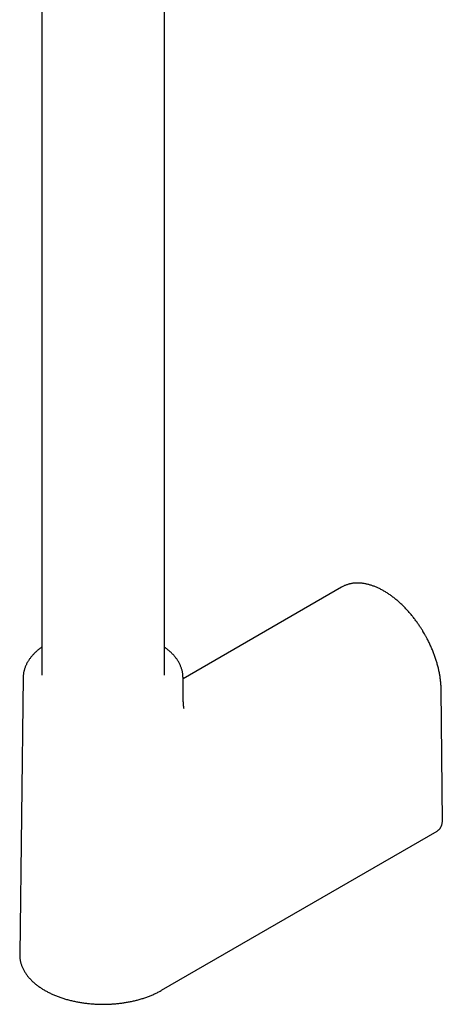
# Model space of a CAD drawing. Header units: millimetres. Extents: x 8 to 839, y 12 to 2009.
# Tile 1 of 22: x 689 to 765, y 134 to 311. Entities that reach past the tile are written whole.
import ezdxf

# ---------------------------------------------------------------- set-up
doc = ezdxf.new("R2010")
doc.units = ezdxf.units.MM

msp = doc.modelspace()

# ---------------------------------------------------------------- linework, layer by layer
at = {"color": 7, "linetype": 'Continuous', "lineweight": 30}
for p, q in [((692.65, 343.04), (692.65, 192.95)), ((714.65, 192.95), (714.65, 340.58)), ((746.51, 208.79), (718.01, 192.33)), ((746.51, 208.79), (746.51, 208.78)), ((689.29, 192.61), (688.66, 142.81)), ((689.29, 192.6), (689.29, 192.61)), ((718.06, 188.36), (718.01, 192.61)), ((764.6, 166.63), (764.38, 190.41)), ((714.15, 136.39), (763.65, 164.97)), ((688.66, 142.81), (688.66, 142.66))]:
    msp.add_line(p, q, dxfattribs=at)
for points, knots in [([(761.38, 200.42), (761.31, 200.54), (761.21, 200.7), (761.06, 200.95), (760.93, 201.16), (760.78, 201.4), (760.61, 201.66), (760.43, 201.93), (760.25, 202.2), (760.05, 202.47), (759.85, 202.75), (759.64, 203.03), (759.43, 203.31), (759.21, 203.58), (758.98, 203.85), (758.76, 204.12), (758.52, 204.39), (758.28, 204.65), (758.04, 204.91), (757.8, 205.17), (757.55, 205.42), (757.3, 205.66), (757.04, 205.9), (756.79, 206.13), (756.53, 206.36), (756.26, 206.58), (756, 206.79), (755.73, 207), (755.47, 207.2), (755.2, 207.39), (754.93, 207.57), (754.66, 207.75), (754.38, 207.92), (754.11, 208.08), (753.84, 208.24), (753.56, 208.38), (753.29, 208.52), (753.02, 208.65), (752.74, 208.77), (752.47, 208.88), (752.2, 208.98), (751.92, 209.08), (751.65, 209.16), (751.38, 209.24), (751.11, 209.31), (750.85, 209.37), (750.58, 209.42), (750.32, 209.46), (750.06, 209.49), (749.8, 209.51), (749.54, 209.52), (749.29, 209.52), (749.04, 209.51), (748.79, 209.49), (748.54, 209.47), (748.3, 209.43), (748.06, 209.38), (747.83, 209.33), (747.6, 209.26), (747.37, 209.18), (747.15, 209.1), (746.93, 209), (746.72, 208.9), (746.58, 208.82), (746.51, 208.78)], [0, 0, 0, 0, 0.018304, 0.025602, 0.037734, 0.050316, 0.063806, 0.077882, 0.092415, 0.1073, 0.122466, 0.137856, 0.153432, 0.16916, 0.185017, 0.200982, 0.217041, 0.23318, 0.249388, 0.265658, 0.281982, 0.298353, 0.314766, 0.331218, 0.347703, 0.36422, 0.380764, 0.397333, 0.413926, 0.43054, 0.447173, 0.463824, 0.480491, 0.497174, 0.51387, 0.53058, 0.547301, 0.564032, 0.580773, 0.597522, 0.614278, 0.63104, 0.647807, 0.664578, 0.681351, 0.698125, 0.714899, 0.731672, 0.748442, 0.76521, 0.781974, 0.798735, 0.815492, 0.832246, 0.848998, 0.865751, 0.882507, 0.89927, 0.916045, 0.932837, 0.949651, 0.966495, 0.983376, 1, 1, 1, 1]), ([(764.38, 190.41), (764.38, 190.42), (764.38, 190.53), (764.38, 190.75), (764.36, 191.07), (764.34, 191.4), (764.31, 191.72), (764.28, 192.05), (764.23, 192.39), (764.19, 192.72), (764.13, 193.06), (764.07, 193.4), (764, 193.74), (763.92, 194.08), (763.84, 194.42), (763.75, 194.77), (763.65, 195.11), (763.55, 195.46), (763.44, 195.8), (763.33, 196.15), (763.21, 196.49), (763.08, 196.83), (762.95, 197.18), (762.81, 197.52), (762.67, 197.86), (762.52, 198.2), (762.36, 198.53), (762.21, 198.86), (762.05, 199.18), (761.89, 199.48), (761.76, 199.74), (761.63, 199.96), (761.51, 200.18), (761.42, 200.33), (761.38, 200.42)], [0, 0, 0, 0, 0.002833, 0.036679, 0.070517, 0.104347, 0.138167, 0.171976, 0.205774, 0.23956, 0.273333, 0.307093, 0.340839, 0.374571, 0.408286, 0.441983, 0.475662, 0.50932, 0.542954, 0.576561, 0.610135, 0.643669, 0.677153, 0.710571, 0.7439, 0.777102, 0.810108, 0.84279, 0.874869, 0.905598, 0.933226, 0.953072, 0.97518, 1, 1, 1, 1]), ([(692.65, 198.02), (692.6, 197.99), (692.47, 197.89), (692.26, 197.74), (692.04, 197.56), (691.82, 197.38), (691.6, 197.19), (691.4, 197), (691.2, 196.8), (691.02, 196.6), (690.84, 196.4), (690.67, 196.2), (690.51, 195.99), (690.36, 195.78), (690.22, 195.57), (690.09, 195.35), (689.97, 195.13), (689.85, 194.91), (689.75, 194.69), (689.66, 194.46), (689.58, 194.24), (689.5, 194.01), (689.44, 193.78), (689.39, 193.55), (689.35, 193.32), (689.32, 193.08), (689.3, 192.85), (689.29, 192.69), (689.29, 192.6), (689.29, 192.6)], [0, 0, 0, 0, 0.023761, 0.062645, 0.101547, 0.140465, 0.179396, 0.218337, 0.257284, 0.296236, 0.335189, 0.37414, 0.413086, 0.452026, 0.490957, 0.529878, 0.56879, 0.607693, 0.64659, 0.685485, 0.724383, 0.763294, 0.802226, 0.841192, 0.880205, 0.919281, 0.958438, 0.997692, 1, 1, 1, 1]), ([(718, 192.61), (718, 192.64), (718, 192.75), (717.99, 192.94), (717.97, 193.18), (717.93, 193.42), (717.89, 193.65), (717.83, 193.89), (717.76, 194.13), (717.68, 194.37), (717.58, 194.6), (717.48, 194.84), (717.36, 195.07), (717.24, 195.31), (717.1, 195.54), (716.95, 195.77), (716.78, 196), (716.61, 196.22), (716.42, 196.44), (716.23, 196.66), (716.02, 196.88), (715.8, 197.09), (715.58, 197.29), (715.35, 197.49), (715.12, 197.68), (714.88, 197.86), (714.73, 197.97), (714.65, 198.02)], [0, 0, 0, 0, 0.015882, 0.055445, 0.095157, 0.135034, 0.175092, 0.215346, 0.255806, 0.296481, 0.337377, 0.378496, 0.419835, 0.461392, 0.503157, 0.545121, 0.587272, 0.629596, 0.672078, 0.714703, 0.757457, 0.800323, 0.843289, 0.881919, 0.924921, 0.963578, 1, 1, 1, 1]), ([(718.2, 186.98), (718.2, 186.98), (718.2, 186.98), (718.19, 186.99), (718.18, 187.03), (718.18, 187.07), (718.17, 187.08), (718.17, 187.11), (718.16, 187.13), (718.16, 187.15), (718.16, 187.17), (718.15, 187.19), (718.15, 187.21), (718.14, 187.23), (718.14, 187.26), (718.14, 187.28), (718.13, 187.3), (718.13, 187.33), (718.13, 187.35), (718.12, 187.39), (718.12, 187.43), (718.11, 187.47), (718.11, 187.5), (718.1, 187.53), (718.1, 187.56), (718.1, 187.6), (718.09, 187.64), (718.09, 187.67), (718.09, 187.7), (718.09, 187.73), (718.08, 187.77), (718.08, 187.81), (718.08, 187.84), (718.08, 187.89), (718.07, 187.94), (718.07, 188.01), (718.07, 188.06), (718.07, 188.1), (718.06, 188.14), (718.06, 188.19), (718.06, 188.27), (718.06, 188.32), (718.06, 188.35)], [0, 0, 0, 0, 0.000191, 0.119195, 0.236624, 0.263315, 0.289417, 0.315418, 0.345008, 0.365856, 0.388273, 0.411982, 0.431368, 0.444762, 0.460265, 0.479773, 0.498668, 0.515794, 0.530808, 0.552703, 0.582957, 0.60964, 0.626712, 0.643086, 0.659798, 0.679646, 0.700391, 0.715665, 0.72783, 0.744502, 0.764891, 0.783391, 0.798932, 0.81217, 0.84156, 0.870168, 0.894306, 0.905958, 0.918922, 0.938492, 0.965467, 1, 1, 1, 1]), ([(763.65, 164.97), (763.7, 165), (763.8, 165.06), (763.94, 165.18), (764.05, 165.29), (764.14, 165.4), (764.22, 165.51), (764.29, 165.62), (764.35, 165.72), (764.41, 165.84), (764.47, 165.97), (764.52, 166.12), (764.56, 166.27), (764.59, 166.45), (764.59, 166.57), (764.6, 166.63)], [0, 0, 0, 0, 0.104161, 0.195068, 0.273319, 0.340601, 0.404382, 0.465982, 0.525474, 0.5853, 0.660266, 0.728535, 0.807587, 0.8979, 1, 1, 1, 1]), ([(688.66, 142.65), (688.66, 142.65), (688.66, 142.56), (688.66, 142.4), (688.68, 142.16), (688.72, 141.91), (688.76, 141.67), (688.82, 141.43), (688.88, 141.19), (688.96, 140.94), (689.05, 140.7), (689.15, 140.46), (689.26, 140.22), (689.39, 139.98), (689.52, 139.75), (689.67, 139.51), (689.83, 139.28), (690, 139.05), (690.18, 138.82), (690.38, 138.59), (690.58, 138.37), (690.8, 138.15), (691.02, 137.93), (691.26, 137.72), (691.5, 137.52), (691.74, 137.33), (691.99, 137.14), (692.25, 136.96), (692.5, 136.79), (692.76, 136.62), (693.03, 136.46), (693.31, 136.3), (693.59, 136.15), (693.88, 136), (694.17, 135.85), (694.47, 135.71), (694.78, 135.58), (695.09, 135.44), (695.41, 135.32), (695.73, 135.2), (696.06, 135.08), (696.39, 134.97), (696.73, 134.86), (697.07, 134.76), (697.42, 134.67), (697.77, 134.58), (698.12, 134.49), (698.48, 134.41), (698.84, 134.34), (699.2, 134.27), (699.57, 134.2), (699.93, 134.15), (700.3, 134.09), (700.67, 134.05), (701.04, 134.01), (701.41, 133.97), (701.78, 133.94), (702.14, 133.92), (702.49, 133.9), (702.8, 133.89), (703.07, 133.88), (703.35, 133.87), (703.54, 133.87), (703.65, 133.87)], [0, 0, 0, 0, 0.000657, 0.017595, 0.034593, 0.051656, 0.068792, 0.086007, 0.103304, 0.120687, 0.13816, 0.155724, 0.173378, 0.191121, 0.20895, 0.226862, 0.244853, 0.262917, 0.281048, 0.299241, 0.31749, 0.335787, 0.354129, 0.372509, 0.390923, 0.407465, 0.42588, 0.442429, 0.45898, 0.475531, 0.49208, 0.508626, 0.52517, 0.541709, 0.558245, 0.574776, 0.591302, 0.607822, 0.624337, 0.640846, 0.657348, 0.673844, 0.690333, 0.706814, 0.723287, 0.739751, 0.756206, 0.772649, 0.789079, 0.805494, 0.821891, 0.838265, 0.854608, 0.870912, 0.887159, 0.90332, 0.919342, 0.935113, 0.950353, 0.964881, 0.975163, 0.985628, 1, 1, 1, 1]), ([(703.65, 133.87), (703.79, 133.87), (703.99, 133.88), (704.28, 133.88), (704.53, 133.89), (704.82, 133.9), (705.13, 133.92), (705.45, 133.94), (705.78, 133.96), (706.12, 133.99), (706.47, 134.03), (706.81, 134.07), (707.17, 134.12), (707.52, 134.17), (707.87, 134.23), (708.22, 134.29), (708.58, 134.36), (708.93, 134.43), (709.28, 134.51), (709.62, 134.6), (709.97, 134.69), (710.31, 134.79), (710.65, 134.89), (710.98, 134.99), (711.31, 135.11), (711.64, 135.22), (711.96, 135.35), (712.27, 135.47), (712.59, 135.6), (712.89, 135.74), (713.19, 135.88), (713.49, 136.03), (713.77, 136.18), (713.99, 136.3), (714.12, 136.37), (714.15, 136.39)], [0, 0, 0, 0, 0.036406, 0.050918, 0.075042, 0.100062, 0.126887, 0.154876, 0.183773, 0.213372, 0.243529, 0.274133, 0.305105, 0.336382, 0.367913, 0.399662, 0.431595, 0.463689, 0.495921, 0.528276, 0.560737, 0.593293, 0.625934, 0.65865, 0.691435, 0.72428, 0.757181, 0.790132, 0.823129, 0.856169, 0.889247, 0.92236, 0.955506, 0.988683, 1, 1, 1, 1])]:
    msp.add_open_spline(points, degree=3, knots=knots, dxfattribs=at)

doc.saveas('drawing.dxf')
